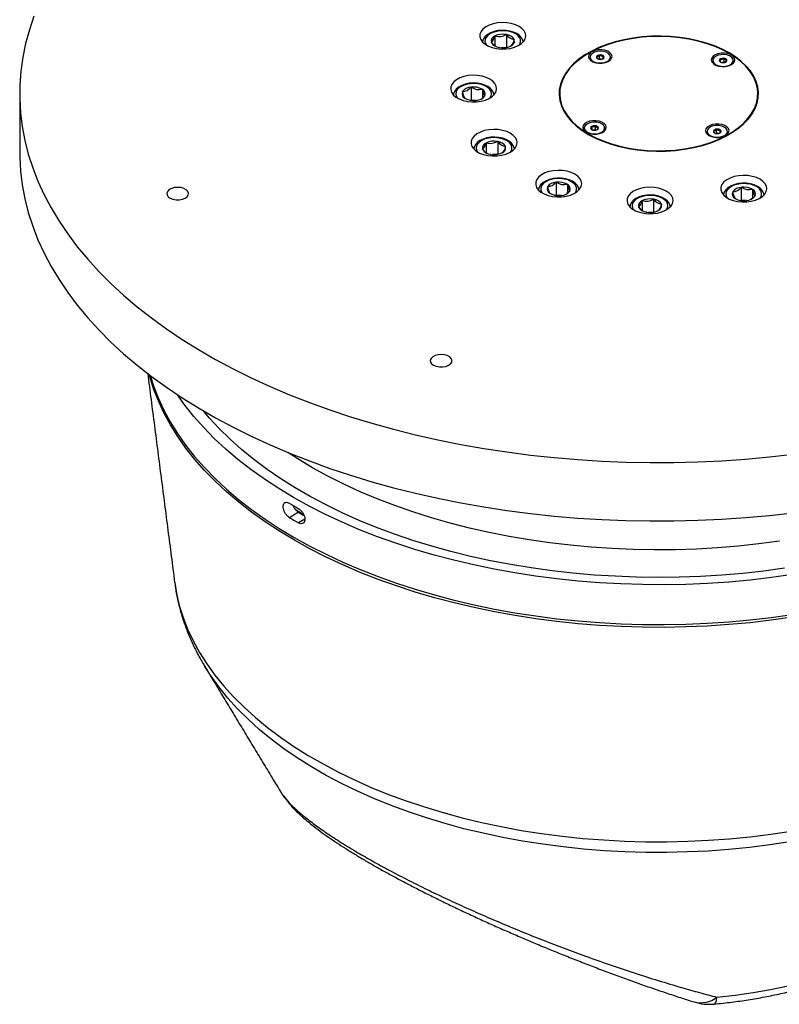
# Model space of a CAD drawing. Header units: millimetres. Extents: x 36 to 588, y 6 to 414.
# Tile 8 of 23: x 402 to 422, y 97 to 123. Entities that reach past the tile are written whole.
import ezdxf

# ---------------------------------------------------------------- set-up
doc = ezdxf.new("R2010")
doc.units = ezdxf.units.MM

msp = doc.modelspace()

# ---------------------------------------------------------------- linework, layer by layer
at = {"color": 7, "linetype": 'Continuous', "lineweight": 30}
for p, q in [((414.39941, 122.48343), (414.40121, 122.48669)), ((414.4912, 122.64951), (414.49301, 122.65277)), ((414.49301, 122.65277), (414.49879, 122.6535)), ((414.49301, 122.65277), (414.49301, 122.39636)), ((414.78806, 122.68992), (414.79385, 122.69066)), ((414.79385, 122.69066), (414.79784, 122.68813)), ((414.79385, 122.69066), (414.79385, 122.36404)), ((414.99712, 122.56172), (415.00111, 122.55919)), ((415.00111, 122.55919), (414.9993, 122.55593)), ((414.4034, 122.4809), (414.39941, 122.48343)), ((414.60666, 122.35196), (414.60267, 122.35449)), ((414.61245, 122.35269), (414.60666, 122.35196)), ((414.658, 122.34693), (414.79385, 122.36404)), ((414.79385, 122.36404), (414.80621, 122.3562)), ((414.90751, 122.38984), (414.90172, 122.38911)), ((414.90931, 122.3931), (414.90751, 122.38984)), ((416.97546, 122.10215), (416.97546, 122.08582)), ((417.20268, 122.04845), (417.22179, 122.05846)), ((417.22179, 122.05846), (417.27903, 122.04785)), ((417.31341, 122.06267), (417.31341, 122.13554)), ((417.5088, 122.08582), (417.5088, 122.10215)), ((420.17747, 122.01511), (420.17747, 121.99878)), ((420.37949, 121.97028), (420.37949, 122.05233)), ((420.47354, 121.97002), (420.47354, 122.06407)), ((420.7108, 121.99878), (420.7108, 122.01511)), ((420.40467, 121.96142), (420.47354, 121.97002)), ((420.47354, 121.97002), (420.48607, 121.96205)), ((413.64641, 121.19935), (413.6508, 121.20166)), ((413.86976, 121.31669), (413.87414, 121.319)), ((413.87414, 121.319), (413.87979, 121.31796)), ((413.87414, 121.319), (413.87414, 120.99238)), ((414.16185, 121.266), (414.16749, 121.26496)), ((414.16749, 121.26496), (414.16876, 121.26162)), ((414.16749, 121.26496), (414.16749, 121.03719)), ((413.48382, 121.08791), (413.51081, 121.03923)), ((413.64768, 121.19601), (413.64641, 121.19935)), ((413.71203, 121.02568), (413.71077, 121.02902)), ((413.71768, 121.02464), (413.71203, 121.02568)), ((413.84625, 120.97773), (413.87414, 120.99238)), ((413.87414, 120.99238), (413.9878, 120.97145)), ((414.00538, 120.97164), (413.99973, 120.97268)), ((414.00976, 120.97395), (414.00538, 120.97164)), ((414.22873, 121.08899), (414.14965, 121.02209)), ((414.23312, 121.09129), (414.22873, 121.08899)), ((414.23185, 121.09463), (414.23312, 121.09129)), ((416.18442, 121.10211), (416.1746, 121.04131)), ((421.3609, 121.0413), (421.35108, 121.10211)), ((416.8247, 120.25367), (416.8247, 120.23734)), ((417.02672, 120.20884), (417.02672, 120.29089)), ((417.05189, 120.19998), (417.12077, 120.20858)), ((417.12077, 120.20858), (417.12077, 120.30263)), ((417.12077, 120.20858), (417.1333, 120.20061)), ((417.35803, 120.23734), (417.35803, 120.25367)), ((420.36464, 120.12715), (420.36464, 120.20002)), ((420.0267, 120.16663), (420.0267, 120.1503)), ((420.25392, 120.11294), (420.27302, 120.12294)), ((420.27302, 120.12294), (420.33026, 120.11234)), ((420.56004, 120.15031), (420.56004, 120.16664)), ((414.17208, 119.69629), (414.17388, 119.69955)), ((414.17607, 119.69376), (414.17208, 119.69629)), ((414.26388, 119.86238), (414.26567, 119.86564)), ((414.26567, 119.86564), (414.27147, 119.86637)), ((414.26567, 119.86564), (414.26567, 119.60499)), ((414.56073, 119.90279), (414.56652, 119.90352)), ((414.56652, 119.90352), (414.57051, 119.90099)), ((414.56652, 119.90352), (414.56652, 119.5769)), ((414.76978, 119.77458), (414.77377, 119.77205)), ((414.77377, 119.77205), (414.77197, 119.76879)), ((414.37933, 119.56483), (414.37534, 119.56736)), ((414.38512, 119.56555), (414.37933, 119.56483)), ((414.43067, 119.5598), (414.56652, 119.5769)), ((414.56652, 119.5769), (414.57888, 119.56907)), ((414.68018, 119.60271), (414.67439, 119.60198)), ((414.68198, 119.60596), (414.68018, 119.60271)), ((415.86353, 118.72001), (415.86792, 118.72231)), ((415.8648, 118.71666), (415.86353, 118.72001)), ((416.08688, 118.83735), (416.09127, 118.83965)), ((416.09127, 118.83965), (416.09691, 118.83861)), ((416.09127, 118.83965), (416.09127, 118.51304)), ((416.37897, 118.78666), (416.38462, 118.78562)), ((416.38462, 118.78562), (416.38588, 118.78228)), ((416.38462, 118.78562), (416.38462, 118.55784)), ((420.91487, 118.70611), (420.91925, 118.70841)), ((420.91925, 118.70841), (420.9249, 118.70737)), ((420.91925, 118.70841), (420.91925, 118.3818)), ((421.20695, 118.65542), (421.2126, 118.65438)), ((421.2126, 118.65438), (421.21386, 118.65104)), ((421.2126, 118.65438), (421.2126, 118.42483)), ((415.92915, 118.54633), (415.92789, 118.54967)), ((415.9348, 118.54529), (415.92915, 118.54633)), ((416.06338, 118.49838), (416.09127, 118.51304)), ((416.09127, 118.51304), (416.20492, 118.4921)), ((416.2225, 118.4923), (416.21686, 118.49334)), ((416.22689, 118.4946), (416.2225, 118.4923)), ((416.44585, 118.60964), (416.36677, 118.54274)), ((416.45023, 118.61194), (416.44585, 118.60964)), ((416.44897, 118.61528), (416.45023, 118.61194)), ((418.62823, 118.39557), (418.63401, 118.3963)), ((418.63401, 118.3963), (418.638, 118.39377)), ((418.63401, 118.3963), (418.63401, 118.06968)), ((420.69152, 118.58877), (420.6959, 118.59108)), ((420.69278, 118.58543), (420.69152, 118.58877)), ((420.75713, 118.4151), (420.75587, 118.41844)), ((420.76278, 118.41406), (420.75713, 118.4151)), ((420.89136, 118.36715), (420.91925, 118.3818)), ((420.91925, 118.3818), (421.03291, 118.36087)), ((421.27822, 118.48071), (421.27384, 118.47841)), ((421.27696, 118.48405), (421.27822, 118.48071)), ((418.23957, 118.18907), (418.24137, 118.19233)), ((418.24356, 118.18654), (418.23957, 118.18907)), ((418.33137, 118.35516), (418.33317, 118.35842)), ((418.33317, 118.35842), (418.33896, 118.35915)), ((418.33317, 118.35842), (418.33317, 118.10201)), ((418.83728, 118.26736), (418.84127, 118.26483)), ((418.84127, 118.26483), (418.83946, 118.26157)), ((421.05048, 118.36106), (421.04484, 118.3621)), ((421.05487, 118.36337), (421.05048, 118.36106)), ((418.44682, 118.0576), (418.44284, 118.06014)), ((418.45261, 118.05833), (418.44682, 118.0576)), ((418.49816, 118.05258), (418.63401, 118.06968)), ((418.63401, 118.06968), (418.64638, 118.06185)), ((418.74767, 118.09549), (418.74188, 118.09476)), ((418.74947, 118.09874), (418.74767, 118.09549)), ((409.37301, 110.23212), (409.13733, 110.09132)), ((409.53639, 110.05285), (409.37303, 109.95525)), ((406.14184, 108.40405), (406.1428, 108.39664))]:
    msp.add_line(p, q, dxfattribs=at)
at = {"color": 7, "linetype": 'Continuous', "lineweight": 30, "flags": 128}
for points in [[(402.47301, 123.17144), (402.35284, 122.81617), (402.2559, 122.45855), (402.18234, 122.09908), (402.13225, 121.73826), (402.1057, 121.37661), (402.10274, 121.01464), (402.12336, 120.65286), (402.16754, 120.29178), (402.23522, 119.93192), (402.3263, 119.57378), (402.44065, 119.21788), (402.57811, 118.86471), (402.73849, 118.51478), (402.92155, 118.16857), (403.12704, 117.82659), (403.35467, 117.4893), (403.60411, 117.1572), (403.87501, 116.83076), (404.167, 116.51042), (404.47965, 116.19666), (404.81253, 115.8899), (405.16515, 115.59059), (405.53703, 115.29915), (405.92764, 115.01599), (406.33642, 114.74151), (406.76279, 114.4761), (407.20616, 114.22014), (407.66589, 113.97399), (408.14133, 113.738), (408.63181, 113.51249), (409.13665, 113.2978), (409.65511, 113.09422), (410.18646, 112.90204), (410.72997, 112.72154), (411.28486, 112.55297), (411.85033, 112.39657), (412.42559, 112.25255), (413.00984, 112.12113), (413.60223, 112.00249), (414.20193, 111.89679), (414.80809, 111.8042), (415.41986, 111.72483), (416.03637, 111.6588), (416.65674, 111.60621), (417.2801, 111.56712), (417.90557, 111.5416), (418.53225, 111.52968), (419.15927, 111.53137), (419.78575, 111.54668), (420.41077, 111.57558), (421.03347, 111.61803), (421.65296, 111.67398), (422.26837, 111.74334)], [(415.1041, 122.40123), (415.18516, 122.4534), (415.24636, 122.51392), (415.28521, 122.58032), (415.30012, 122.64988), (415.29046, 122.71974), (415.25664, 122.78705), (415.20004, 122.84905), (415.12298, 122.90321), (415.02862, 122.9473), (414.92081, 122.97952), (414.80397, 122.99856), (414.68288, 123.00362), (414.56251, 122.99452), (414.44778, 122.97161), (414.34338, 122.93584), (414.2536, 122.88867), (414.18209, 122.83203), (414.13181, 122.76824), (414.10479, 122.69991), (414.10216, 122.62985), (414.12401, 122.56091), (414.16945, 122.49592), (414.23662, 122.43754), (414.32278, 122.38816), (414.42439, 122.34981), (414.53729, 122.32405), (414.65686, 122.31193), (414.77822, 122.31396), (414.89637, 122.33005), (415.00651, 122.35954), (415.1041, 122.40123)], [(415.22913, 122.4992), (415.21865, 122.54763), (415.18523, 122.60929), (415.13383, 122.66528), (415.06475, 122.71442), (414.98026, 122.75432), (414.88453, 122.78288), (414.78185, 122.79911), (414.67616, 122.80261), (414.57138, 122.7933), (414.47138, 122.77139), (414.37977, 122.73729), (414.29996, 122.69146), (414.23543, 122.63438), (414.19732, 122.58101), (414.1797, 122.54166), (414.17273, 122.50319)], [(415.12921, 122.41521), (415.14484, 122.43942), (415.16526, 122.49858), (415.16236, 122.55889), (415.13629, 122.61731), (415.08835, 122.67091), (415.02096, 122.71701), (414.93748, 122.7533), (414.8421, 122.77796), (414.73962, 122.78975), (414.63516, 122.78807), (414.53397, 122.77303), (414.44111, 122.74535), (414.36124, 122.70644), (414.29838, 122.65825), (414.25567, 122.6032), (414.25567, 122.6032)], [(420.51772, 120.0401), (420.69258, 120.14116), (420.85001, 120.25135), (420.98858, 120.36969), (421.10704, 120.49509), (421.20432, 120.62642), (421.27953, 120.7625), (421.33199, 120.90209), (421.36123, 121.04392), (421.36698, 121.18672), (421.34919, 121.32919), (421.30802, 121.47003), (421.24386, 121.60798), (421.15726, 121.74178), (421.04903, 121.87023), (420.92014, 121.99215), (420.77175, 122.10645), (420.60522, 122.21209), (420.42204, 122.30811), (420.22389, 122.39365), (420.01254, 122.46792), (419.78993, 122.53027), (419.55806, 122.58011), (419.31902, 122.617), (419.075, 122.64061), (418.82819, 122.65072), (418.58084, 122.64724), (418.33518, 122.63021), (418.09344, 122.59977), (417.8578, 122.5562), (417.63041, 122.4999), (417.41331, 122.43138), (417.20849, 122.35125), (417.01778, 122.26025), (416.84291, 122.15919), (416.68549, 122.049), (416.54691, 121.93067), (416.42846, 121.80527), (416.33118, 121.67393), (416.25597, 121.53786), (416.20351, 121.39827), (416.17427, 121.25643), (416.16852, 121.11364), (416.18631, 120.97117), (416.22747, 120.83032), (416.29164, 120.69238), (416.37823, 120.55857), (416.48647, 120.43013), (416.61536, 120.3082), (416.76375, 120.1939), (416.93028, 120.08827), (417.11345, 119.99224), (417.31161, 119.90671), (417.52296, 119.83243), (417.74557, 119.77009), (417.97744, 119.72025), (418.21648, 119.68336), (418.4605, 119.65975), (418.7073, 119.64964), (418.95466, 119.65311), (419.20032, 119.67015), (419.44206, 119.70059), (419.67769, 119.74415), (419.90509, 119.80045), (420.12218, 119.86897), (420.32701, 119.9491), (420.51772, 120.0401)], [(420.5065, 120.04722), (420.68025, 120.14763), (420.83666, 120.25712), (420.97434, 120.37469), (421.09204, 120.49929), (421.1887, 120.62978), (421.26342, 120.76498), (421.31555, 120.90368), (421.3446, 121.0446), (421.35032, 121.18649), (421.33264, 121.32804), (421.29175, 121.46798), (421.22799, 121.60505), (421.14195, 121.73799), (421.03441, 121.86561), (420.90634, 121.98676), (420.7589, 122.10032), (420.59344, 122.20528), (420.41144, 122.30069), (420.21455, 122.38568), (420.00457, 122.45948), (419.78337, 122.52142), (419.55299, 122.57094), (419.31549, 122.6076), (419.07303, 122.63105), (418.82781, 122.6411), (418.58204, 122.63765), (418.33796, 122.62072), (418.09776, 122.59048), (417.86364, 122.54719), (417.6377, 122.49125), (417.422, 122.42317), (417.21848, 122.34356), (417.02899, 122.25314), (416.85525, 122.15273), (416.69883, 122.04324), (416.56115, 121.92567), (416.44345, 121.80107), (416.3468, 121.67058), (416.27208, 121.53537), (416.21995, 121.39668), (416.1909, 121.25575), (416.18518, 121.11387), (416.20285, 120.97232), (416.24375, 120.83237), (416.30751, 120.69531), (416.39355, 120.56236), (416.50109, 120.43474), (416.62916, 120.3136), (416.77659, 120.20003), (416.94206, 120.09507), (417.12406, 119.99967), (417.32095, 119.91468), (417.53093, 119.84088), (417.75212, 119.77894), (417.98251, 119.72942), (418.22001, 119.69276), (418.46247, 119.6693), (418.70769, 119.65925), (418.95345, 119.66271), (419.19754, 119.67963), (419.43774, 119.70988), (419.67186, 119.75317), (419.8978, 119.8091), (420.1135, 119.87719), (420.31702, 119.9568), (420.5065, 120.04722)], [(414.493, 122.39636), (414.44849, 122.43083), (414.4034, 122.4809)], [(417.44809, 121.98729), (417.50351, 122.02608), (417.53775, 122.07231), (417.54804, 122.12224), (417.53355, 122.17181), (417.49545, 122.21703), (417.43683, 122.25421), (417.36244, 122.28036), (417.27829, 122.29335), (417.19122, 122.29212), (417.10827, 122.27679), (417.03617, 122.24858), (416.98076, 122.20979), (416.94652, 122.16356), (416.93622, 122.11363), (416.95071, 122.06405), (416.98881, 122.01884), (417.04744, 121.98166), (417.12183, 121.95551), (417.20597, 121.94252), (417.29304, 121.94375), (417.37599, 121.95908), (417.44809, 121.98729)], [(417.42162, 121.9883), (417.47177, 122.02389), (417.50153, 122.06645), (417.50823, 122.11217), (417.49129, 122.15701), (417.45222, 122.19697), (417.39447, 122.2285), (417.32319, 122.24881), (417.2447, 122.25608), (417.166, 122.24969), (417.09405, 122.23017), (417.03526, 122.19929), (416.99485, 122.15977), (416.97641, 122.11513), (416.98159, 122.06934), (417.00991, 122.02647), (417.05888, 121.99032), (417.12412, 121.9641), (417.19984, 121.95015), (417.27933, 121.94971), (417.35551, 121.96281), (417.42162, 121.9883)], [(417.31014, 122.05901), (417.33355, 122.07732), (417.34306, 122.09941), (417.33719, 122.12191), (417.31685, 122.14141), (417.28514, 122.15493), (417.24689, 122.16041), (417.2079, 122.15703), (417.17413, 122.14529), (417.15071, 122.12698), (417.14121, 122.10489), (417.14707, 122.08239), (417.16741, 122.06289), (417.19912, 122.04937), (417.23738, 122.04389), (417.27636, 122.04727), (417.31014, 122.05901)], [(417.30111, 122.05472), (417.31663, 122.06475), (417.33375, 122.08124)], [(420.6501, 121.90025), (420.70551, 121.93904), (420.73975, 121.98527), (420.75005, 122.0352), (420.73556, 122.08478), (420.69745, 122.12999), (420.63883, 122.16718), (420.56444, 122.19332), (420.48029, 122.20631), (420.39323, 122.20509), (420.31028, 122.18975), (420.23817, 122.16154), (420.18276, 122.12275), (420.14852, 122.07652), (420.13822, 122.0266), (420.15271, 121.97702), (420.19082, 121.9318), (420.24944, 121.89462), (420.32383, 121.86847), (420.40798, 121.85549), (420.49504, 121.85671), (420.57799, 121.87204), (420.6501, 121.90025)], [(420.24691, 121.9115), (420.30858, 121.88254), (420.38229, 121.86537), (420.4615, 121.8615), (420.53916, 121.87127), (420.60838, 121.89383), (420.663, 121.92717), (420.69818, 121.96832), (420.71079, 122.01363), (420.6997, 122.05907), (420.6659, 122.1006), (420.6124, 122.13454), (420.54395, 122.15786), (420.46663, 122.16851), (420.38731, 122.16552), (420.31303, 122.14917), (420.25042, 122.12091), (420.205, 122.08324), (420.18084, 122.03953), (420.18007, 121.99364), (420.20277, 121.94966), (420.24691, 121.9115)], [(420.36941, 121.97585), (420.40112, 121.96233), (420.43938, 121.95685), (420.47836, 121.96023), (420.51214, 121.97198), (420.53556, 121.99028), (420.54506, 122.01237), (420.53919, 122.03487), (420.51886, 122.05437), (420.48715, 122.06789), (420.44889, 122.07337), (420.4099, 122.06999), (420.37613, 122.05825), (420.35271, 122.03994), (420.34321, 122.01786), (420.34908, 121.99535), (420.36941, 121.97585)], [(420.35009, 121.99944), (420.37834, 121.9711), (420.38511, 121.96771)], [(414.3436, 121.02524), (414.42466, 121.07741), (414.48587, 121.13794), (414.52472, 121.20434), (414.53962, 121.27389), (414.52997, 121.34375), (414.49615, 121.41106), (414.43955, 121.47306), (414.36249, 121.52722), (414.26812, 121.57131), (414.16032, 121.60354), (414.04348, 121.62257), (413.9224, 121.62764), (413.80202, 121.61853), (413.68729, 121.59563), (413.58289, 121.55985), (413.4931, 121.51268), (413.4216, 121.45604), (413.37132, 121.39225), (413.3443, 121.32393), (413.34167, 121.25386), (413.36352, 121.18492), (413.40896, 121.11993), (413.47613, 121.06156), (413.56229, 121.01218), (413.66389, 120.97382), (413.7768, 120.94806), (413.89637, 120.93595), (414.01772, 120.93798), (414.13588, 120.95407), (414.24601, 120.98356), (414.3436, 121.02524)], [(414.472, 121.1028), (414.46058, 121.16492), (414.42905, 121.22716), (414.37951, 121.28376), (414.31221, 121.33372), (414.22914, 121.37469), (414.13437, 121.40449), (414.03222, 121.42203), (413.92667, 121.42686), (413.82161, 121.41887), (413.72094, 121.39826), (413.6283, 121.3654), (413.54711, 121.32076), (413.48082, 121.26482), (413.43754, 121.2063), (413.41278, 121.14379), (413.4115, 121.12787)], [(414.36872, 121.03923), (414.39371, 121.08284), (414.40641, 121.14272), (414.39571, 121.20273), (414.36215, 121.25986), (414.30741, 121.31125), (414.23424, 121.35432), (414.14629, 121.38691), (414.04799, 121.40738), (413.94427, 121.41471), (413.84032, 121.40853), (413.74135, 121.38916), (413.65234, 121.35756), (413.57774, 121.31532), (413.52129, 121.26455), (413.48582, 121.2078), (413.47312, 121.14792), (413.48382, 121.08791)], [(417.29732, 120.13881), (417.35274, 120.1776), (417.38698, 120.22383), (417.39727, 120.27376), (417.38278, 120.32334), (417.34468, 120.36855), (417.28606, 120.40574), (417.21166, 120.43188), (417.12752, 120.44487), (417.04046, 120.44365), (416.95751, 120.42831), (416.8854, 120.4001), (416.82999, 120.36131), (416.79574, 120.31508), (416.78545, 120.26516), (416.79994, 120.21558), (416.83805, 120.17036), (416.89666, 120.13318), (416.97106, 120.10703), (417.0552, 120.09405), (417.14227, 120.09527), (417.22522, 120.1106), (417.29732, 120.13881)], [(414.87677, 119.61409), (414.95782, 119.66626), (415.01904, 119.72679), (415.05788, 119.79319), (415.07279, 119.86274), (415.06313, 119.9326), (415.02931, 119.99991), (414.97271, 120.06192), (414.89565, 120.11607), (414.80129, 120.16016), (414.69348, 120.19239), (414.57664, 120.21142), (414.45556, 120.21649), (414.33518, 120.20738), (414.22045, 120.18447), (414.11605, 120.1487), (414.02627, 120.10153), (413.95477, 120.04489), (413.90448, 119.9811), (413.87747, 119.91278), (413.87483, 119.84271), (413.89668, 119.77377), (413.94212, 119.70878), (414.0093, 119.6504), (414.09545, 119.60103), (414.19706, 119.56267), (414.30996, 119.53691), (414.42953, 119.5248), (414.55088, 119.52683), (414.66904, 119.54291), (414.77917, 119.57241), (414.87677, 119.61409)], [(417.28859, 120.35729), (417.22692, 120.38624), (417.15321, 120.40342), (417.074, 120.40729), (416.99634, 120.39751), (416.92712, 120.37495), (416.87249, 120.34162), (416.83732, 120.30047), (416.82471, 120.25516), (416.8358, 120.20972), (416.86959, 120.16819), (416.92309, 120.13425), (416.99155, 120.11092), (417.06887, 120.10028), (417.14819, 120.10326), (417.22246, 120.11962), (417.28508, 120.14788), (417.3305, 120.18554), (417.35465, 120.22926), (417.35542, 120.27515), (417.33273, 120.31913), (417.28859, 120.35729)], [(417.16609, 120.29293), (417.13438, 120.30645), (417.09612, 120.31193), (417.05713, 120.30855), (417.02336, 120.29681), (416.99994, 120.2785), (416.99044, 120.25642), (416.9963, 120.23391), (417.01664, 120.21441), (417.04835, 120.20089), (417.08661, 120.19541), (417.12559, 120.19879), (417.15937, 120.21054), (417.18279, 120.22884), (417.19229, 120.25093), (417.18642, 120.27343), (417.16609, 120.29293)], [(416.99731, 120.238), (417.02557, 120.20966), (417.03233, 120.20627)], [(420.49932, 120.05177), (420.55474, 120.09056), (420.58898, 120.13679), (420.59928, 120.18672), (420.58478, 120.2363), (420.54669, 120.28152), (420.48806, 120.3187), (420.41367, 120.34485), (420.32953, 120.35783), (420.24246, 120.35661), (420.15951, 120.34127), (420.08741, 120.31307), (420.03199, 120.27428), (419.99775, 120.22805), (419.98746, 120.17812), (420.00195, 120.12854), (420.04005, 120.08333), (420.09867, 120.04614), (420.17306, 120.01999), (420.2572, 120.00701), (420.34428, 120.00823), (420.42722, 120.02357), (420.49932, 120.05177)], [(420.11388, 120.28049), (420.06373, 120.24489), (420.03397, 120.20234), (420.02727, 120.15661), (420.0442, 120.11178), (420.08328, 120.07182), (420.14103, 120.04028), (420.21231, 120.01998), (420.29079, 120.0127), (420.3695, 120.0191), (420.44145, 120.03861), (420.50024, 120.0695), (420.54065, 120.10901), (420.55908, 120.15365), (420.55391, 120.19944), (420.52558, 120.24232), (420.47662, 120.27847), (420.41138, 120.30468), (420.33566, 120.31863), (420.25617, 120.31907), (420.17999, 120.30597), (420.11388, 120.28049)], [(420.22536, 120.20977), (420.20195, 120.19147), (420.19244, 120.16938), (420.1983, 120.14687), (420.21864, 120.12738), (420.25036, 120.11386), (420.28861, 120.10837), (420.3276, 120.11176), (420.36137, 120.1235), (420.38479, 120.1418), (420.39429, 120.16389), (420.38843, 120.1864), (420.36809, 120.20589), (420.33638, 120.21941), (420.29812, 120.2249), (420.25913, 120.22151), (420.22536, 120.20977)], [(415.00158, 119.7119), (414.99965, 119.73373), (414.97369, 119.79773), (414.92961, 119.85606), (414.8676, 119.90824), (414.78896, 119.95221), (414.69722, 119.98558), (414.59689, 120.0069), (414.49195, 120.0156), (414.38633, 120.01149), (414.28393, 119.99467), (414.18849, 119.96548), (414.10347, 119.92436), (414.03227, 119.87178), (413.97887, 119.80878), (413.9499, 119.747), (413.94541, 119.71605)], [(414.90188, 119.62808), (414.90567, 119.63333), (414.93369, 119.69145), (414.93861, 119.75171), (414.92017, 119.81109), (414.87931, 119.86661), (414.81806, 119.9155), (414.73952, 119.95529), (414.64761, 119.98399), (414.54693, 120.00016), (414.44254, 120.003), (414.33969, 119.99236), (414.24351, 119.96877), (414.15883, 119.93342), (414.08991, 119.88807), (414.04019, 119.83501), (414.01216, 119.77689), (414.00725, 119.71663), (414.02569, 119.65725), (414.04397, 119.62808)], [(420.35234, 120.11921), (420.36787, 120.12924), (420.38499, 120.14573)], [(402.10108, 119.62597), (402.10274, 119.49043), (402.12336, 119.12865), (402.16754, 118.76757), (402.23522, 118.40771), (402.3263, 118.04957), (402.44065, 117.69367), (402.57811, 117.3405), (402.73849, 116.99057), (402.92155, 116.64436), (403.12704, 116.30238), (403.35467, 115.96509), (403.60411, 115.63299), (403.87501, 115.30655), (404.167, 114.98621), (404.47965, 114.67245), (404.81253, 114.36569), (405.16515, 114.06638), (405.53703, 113.77494), (405.92764, 113.49178), (406.33642, 113.2173), (406.76279, 112.95189), (407.20616, 112.69593), (407.66589, 112.44978), (408.14133, 112.21379), (408.63181, 111.98828), (409.13665, 111.77359), (409.65511, 111.57001), (410.18646, 111.37783), (410.72997, 111.19733), (411.28486, 111.02876), (411.85033, 110.87236), (412.42559, 110.72834), (413.00984, 110.59692), (413.60223, 110.47828), (414.20193, 110.37258), (414.80809, 110.27999), (415.41986, 110.20062), (416.03637, 110.13459), (416.65674, 110.082), (417.2801, 110.04291), (417.90557, 110.01739), (418.53225, 110.00547), (419.15927, 110.00716), (419.78575, 110.02247), (420.41077, 110.05137), (421.03347, 110.09383), (421.65296, 110.14977), (422.26837, 110.21913)], [(416.56072, 118.54589), (416.64179, 118.59807), (416.70299, 118.65859), (416.74184, 118.72499), (416.75674, 118.79454), (416.74708, 118.8644), (416.71326, 118.93171), (416.65667, 118.99372), (416.57961, 119.04787), (416.48525, 119.09196), (416.37744, 119.12419), (416.2606, 119.14322), (416.13951, 119.14829), (416.01914, 119.13918), (415.9044, 119.11628), (415.80001, 119.08051), (415.71022, 119.03333), (415.63872, 118.9767), (415.58843, 118.91291), (415.56142, 118.84458), (415.55878, 118.77451), (415.58064, 118.70557), (415.62608, 118.64059), (415.69325, 118.58221), (415.7794, 118.53283), (415.88101, 118.49447), (415.99391, 118.46871), (416.11349, 118.4566), (416.23484, 118.45863), (416.353, 118.47472), (416.46313, 118.50421), (416.56072, 118.54589)], [(416.6862, 118.64422), (416.67296, 118.6982), (416.63789, 118.75934), (416.58483, 118.81478), (416.51421, 118.86318), (416.42848, 118.90211), (416.33195, 118.92956), (416.22882, 118.94463), (416.12306, 118.94695), (416.01855, 118.93647), (415.91917, 118.91342), (415.82851, 118.87823), (415.74996, 118.83133), (415.68705, 118.77328), (415.64773, 118.71372), (415.627, 118.6506), (415.62699, 118.65)], [(416.58584, 118.55988), (416.60147, 118.58409), (416.62189, 118.64325), (416.61899, 118.70355), (416.59292, 118.76197), (416.54498, 118.81558), (416.47759, 118.86168), (416.39411, 118.89797), (416.29873, 118.92263), (416.19625, 118.93441), (416.09179, 118.93274), (415.99059, 118.91769), (415.89773, 118.89002), (415.81787, 118.85111), (415.75501, 118.80292), (415.7123, 118.74786), (415.69188, 118.6887), (415.69478, 118.6284), (415.72085, 118.56998), (415.72793, 118.55988)], [(421.38871, 118.41466), (421.46977, 118.46683), (421.53098, 118.52736), (421.56983, 118.59376), (421.58473, 118.66331), (421.57507, 118.73317), (421.54125, 118.80048), (421.48465, 118.86248), (421.4076, 118.91664), (421.31323, 118.96073), (421.20542, 118.99295), (421.08858, 119.01199), (420.9675, 119.01706), (420.84712, 119.00795), (420.73239, 118.98504), (420.62799, 118.94927), (420.53821, 118.9021), (420.46671, 118.84546), (420.41642, 118.78167), (420.3894, 118.71334), (420.38677, 118.64328), (420.40862, 118.57434), (420.45406, 118.50935), (420.52123, 118.45097), (420.60739, 118.4016), (420.709, 118.36324), (420.8219, 118.33748), (420.94148, 118.32536), (421.06283, 118.32739), (421.18099, 118.34348), (421.29112, 118.37297), (421.38871, 118.41466)], [(406.41371, 118.42136), (406.467, 118.45918), (406.49861, 118.50439), (406.50574, 118.55298), (406.48773, 118.60061), (406.44622, 118.64307), (406.38486, 118.67657), (406.30913, 118.69815), (406.22574, 118.70588), (406.14211, 118.69908), (406.06566, 118.67835), (406.0032, 118.64554), (405.96027, 118.60355), (405.94068, 118.55612), (405.94618, 118.50747), (405.97627, 118.46191), (406.02829, 118.4235), (406.09761, 118.39565), (406.17807, 118.38083), (406.26252, 118.38036), (406.34346, 118.39428), (406.41371, 118.42136)], [(418.94426, 118.10687), (419.02532, 118.15904), (419.08653, 118.21957), (419.12538, 118.28597), (419.14028, 118.35552), (419.13062, 118.42538), (419.0968, 118.49269), (419.0402, 118.55469), (418.96315, 118.60885), (418.86878, 118.65294), (418.76097, 118.68517), (418.64413, 118.7042), (418.52305, 118.70927), (418.40268, 118.70016), (418.28794, 118.67726), (418.18354, 118.64148), (418.09376, 118.59431), (418.02226, 118.53767), (417.97197, 118.47388), (417.94496, 118.40556), (417.94232, 118.33549), (417.96417, 118.26655), (418.00961, 118.20156), (418.07679, 118.14318), (418.16294, 118.09381), (418.26455, 118.05545), (418.37745, 118.02969), (418.49703, 118.01758), (418.61838, 118.01961), (418.73654, 118.03569), (418.84667, 118.06519), (418.94426, 118.10687)], [(421.51413, 118.51294), (421.50124, 118.56624), (421.46638, 118.62744), (421.41352, 118.68295), (421.34308, 118.73144), (421.25751, 118.77049), (421.16108, 118.79809), (421.05801, 118.8133), (420.95226, 118.81577), (420.84771, 118.80543), (420.74825, 118.78252), (420.65747, 118.74746), (420.57876, 118.7007), (420.51565, 118.64277), (420.4761, 118.58327), (420.45513, 118.52017), (420.45509, 118.51865)], [(421.41382, 118.42865), (421.41761, 118.4339), (421.44563, 118.49202), (421.45054, 118.55228), (421.43211, 118.61166), (421.39125, 118.66718), (421.33001, 118.71606), (421.25146, 118.75585), (421.15955, 118.78456), (421.05887, 118.80073), (420.95449, 118.80357), (420.85163, 118.79293), (420.75544, 118.76934), (420.67077, 118.73399), (420.60184, 118.68864), (420.55213, 118.63558), (420.52411, 118.57746), (420.51919, 118.5172), (420.53763, 118.45782), (420.55591, 118.42865)], [(419.06909, 118.2047), (419.06722, 118.22618), (419.04136, 118.2902), (418.99737, 118.34857), (418.93545, 118.40078), (418.85688, 118.44479), (418.7652, 118.47822), (418.6649, 118.4996), (418.55998, 118.50837), (418.45435, 118.50432), (418.35192, 118.48756), (418.25643, 118.45843), (418.17136, 118.41738), (418.10008, 118.36485), (418.04658, 118.3019), (418.0175, 118.24014), (418.00965, 118.18669)], [(418.96937, 118.12086), (418.99436, 118.16447), (419.00707, 118.22435), (418.99637, 118.28436), (418.96281, 118.34149), (418.90807, 118.39288), (418.83489, 118.43595), (418.74695, 118.46854), (418.64865, 118.48901), (418.54492, 118.49634), (418.44097, 118.49016), (418.34201, 118.47079), (418.25299, 118.43919), (418.17839, 118.39695), (418.12194, 118.34618), (418.08648, 118.28943), (418.07377, 118.22955), (418.08447, 118.16954), (418.11146, 118.12086)], [(421.27384, 118.47841), (421.23814, 118.44309), (421.17355, 118.39691)], [(418.33317, 118.10201), (418.28865, 118.13647), (418.24356, 118.18654)], [(413.28227, 114.06436), (413.33557, 114.10219), (413.36718, 114.1474), (413.3743, 114.19598), (413.35631, 114.24362), (413.31478, 114.28607), (413.25343, 114.31958), (413.17769, 114.34116), (413.09431, 114.34889), (413.01067, 114.34209), (412.93423, 114.32136), (412.87177, 114.28854), (412.82883, 114.24655), (412.80925, 114.19913), (412.81475, 114.15047), (412.84484, 114.10492), (412.89686, 114.06651), (412.96618, 114.03866), (413.04664, 114.02384), (413.1311, 114.02337), (413.21204, 114.03729), (413.28227, 114.06436)], [(422.2459, 107.49475), (421.69927, 107.41724), (421.14751, 107.35302), (420.59157, 107.30219), (420.03242, 107.26484), (419.47107, 107.24104), (418.90847, 107.23083), (418.34563, 107.23424), (417.78354, 107.25124), (417.22316, 107.28182), (416.6655, 107.32592), (416.11153, 107.38346), (415.56221, 107.45435), (415.01852, 107.53845), (414.48141, 107.63562), (413.95181, 107.74569), (413.43067, 107.86846), (412.91889, 108.00373), (412.41737, 108.15125), (411.92698, 108.31076), (411.4486, 108.48199), (410.98307, 108.66463), (410.53118, 108.85836), (410.09375, 109.06285), (409.67153, 109.27774), (409.26528, 109.50265), (408.87569, 109.73717), (408.50346, 109.98091), (408.14923, 110.23343), (407.81363, 110.4943), (407.49725, 110.76305), (407.20064, 111.03921), (406.92433, 111.32231), (406.66879, 111.61183), (406.43448, 111.90727), (406.22181, 112.20812), (406.03114, 112.51385), (405.86282, 112.82392), (405.71714, 113.13779), (405.59435, 113.4549), (405.49467, 113.7747), (405.48372, 113.81534)], [(405.50286, 113.80079), (405.58878, 113.53009), (405.71162, 113.21284), (405.85736, 112.89884), (406.02575, 112.58864), (406.2165, 112.28279), (406.42927, 111.98181), (406.66368, 111.68624), (406.91932, 111.39659), (407.19576, 111.11339), (407.49249, 110.83711), (407.809, 110.56824), (408.14474, 110.30727), (408.49912, 110.05464), (408.87151, 109.81079), (409.26126, 109.57617), (409.66769, 109.35117), (410.09008, 109.13619), (410.5277, 108.93161), (410.97977, 108.7378), (411.44551, 108.55508), (411.92409, 108.38378), (412.41468, 108.22419), (412.91641, 108.07661), (413.42841, 107.94129), (413.94978, 107.81846), (414.47959, 107.70835), (415.01693, 107.61114), (415.56085, 107.527), (416.1104, 107.45609), (416.66461, 107.39852), (417.22251, 107.35441), (417.78312, 107.32381), (418.34546, 107.3068), (418.90853, 107.30339), (419.47137, 107.31361), (420.03296, 107.33742), (420.59234, 107.37478), (421.14851, 107.42563), (421.70051, 107.48988), (422.24736, 107.56742)], [(422.25318, 108.6056), (421.70541, 108.52793), (421.15249, 108.46357), (420.59539, 108.41263), (420.03507, 108.3752), (419.47254, 108.35136), (418.90877, 108.34113), (418.34475, 108.34454), (417.78147, 108.36158), (417.21993, 108.39222), (416.6611, 108.43641), (416.10596, 108.49408), (415.5555, 108.56511), (415.01067, 108.64939), (414.47243, 108.74676), (413.94173, 108.85706), (413.41949, 108.98009), (412.90664, 109.11564), (412.40407, 109.26347), (411.91266, 109.42331), (411.43328, 109.5949), (410.96676, 109.77792), (410.51393, 109.97207), (410.07559, 110.17699), (409.65249, 110.39232), (409.24538, 110.6177), (408.85497, 110.85271), (408.48197, 111.09697), (408.12699, 111.35002), (407.79069, 111.61143), (407.47365, 111.88074), (407.17642, 112.15748), (406.89953, 112.44117), (406.64346, 112.7313), (406.40865, 113.02736), (406.21873, 113.2942)], [(422.04733, 108.77335), (421.50587, 108.69977), (420.95949, 108.63948), (420.40918, 108.59261), (419.85594, 108.55923), (419.30073, 108.53941), (418.74457, 108.53317), (418.18845, 108.54054), (417.63337, 108.5615), (417.08033, 108.596), (416.53031, 108.644), (415.9843, 108.70539), (415.4433, 108.78008), (414.90825, 108.86793), (414.38013, 108.96878), (413.85988, 109.08245), (413.34843, 109.20874), (412.84671, 109.34741), (412.35561, 109.49822), (411.876, 109.66091), (411.40877, 109.83517), (410.95474, 110.0207), (410.51472, 110.21716), (410.08951, 110.4242), (409.67987, 110.64145), (409.28653, 110.86852), (408.9102, 111.105), (408.55155, 111.35047), (408.21124, 111.60449), (407.88986, 111.8666), (407.58799, 112.13632), (407.30618, 112.41319), (407.04493, 112.6967), (406.89533, 112.87335)], [(421.91695, 109.4772), (421.38121, 109.40593), (420.84068, 109.34797), (420.29634, 109.30342), (419.74919, 109.27238), (419.20024, 109.25489), (418.6505, 109.25099), (418.10098, 109.26069), (417.55267, 109.28396), (417.0066, 109.32077), (416.46376, 109.37105), (415.92515, 109.43471), (415.39175, 109.51162), (414.86456, 109.60165), (414.34452, 109.70464), (413.83261, 109.82038), (413.32974, 109.94868), (412.83687, 110.0893), (412.35487, 110.24197), (411.88465, 110.40642), (411.42705, 110.58234), (410.98294, 110.76943), (410.5531, 110.96731), (410.13834, 111.17564), (409.73942, 111.39404), (409.35708, 111.6221), (409.09376, 111.79118)], [(409.49333, 110.17768), (409.31187, 110.28949), (409.28173, 110.30852)], [(406.1428, 108.39664), (406.18865, 108.11758), (406.26271, 107.80379), (406.36025, 107.49215), (406.48107, 107.18323), (406.62497, 106.87763), (406.79167, 106.57591), (406.98084, 106.27865), (407.19215, 105.9864), (407.42519, 105.6997), (407.67951, 105.4191), (407.95467, 105.14512), (408.25011, 104.87828), (408.56531, 104.61909), (408.89966, 104.36801), (409.25254, 104.12554), (409.62327, 103.89211), (410.01118, 103.66817), (410.41553, 103.45415), (410.83556, 103.25044), (411.27048, 103.05743), (411.71947, 102.87547), (412.1817, 102.70491), (412.65629, 102.54607), (413.14236, 102.39925), (413.63898, 102.26472), (414.14524, 102.14273), (414.66017, 102.03352), (415.18281, 101.93729), (415.71219, 101.85422), (416.2473, 101.78447), (416.78715, 101.72816), (417.33071, 101.68541), (417.87697, 101.65629), (418.4249, 101.64086), (418.97347, 101.63914), (419.52166, 101.65114), (420.06844, 101.67685), (420.61277, 101.7162), (421.15364, 101.76913), (421.69003, 101.83553), (422.22093, 101.91528)], [(422.18885, 101.6343), (421.66288, 101.55528), (421.13147, 101.4895), (420.59563, 101.43706), (420.05635, 101.39807), (419.51466, 101.37261), (418.97156, 101.36072), (418.42808, 101.36242), (417.88524, 101.37771), (417.34406, 101.40656), (416.80554, 101.44891), (416.27072, 101.5047), (415.74057, 101.5738), (415.21612, 101.6561), (414.69833, 101.75144), (414.18818, 101.85963), (413.68663, 101.98048), (413.19461, 102.11376), (412.71306, 102.25922), (412.24288, 102.41659), (411.78495, 102.58556), (411.34012, 102.76583), (410.90924, 102.95705), (410.49312, 103.15887), (410.09253, 103.37091), (409.70823, 103.59276), (409.34093, 103.82401), (408.99133, 104.06424), (408.66009, 104.31298), (408.34783, 104.56977), (408.05512, 104.83413), (407.78252, 105.10556), (407.53056, 105.38355), (407.29968, 105.66759), (407.09034, 105.95713), (406.92709, 106.21134)], [(420.28509, 97.58525), (420.75769, 97.63785), (421.22491, 97.70455), (421.68552, 97.78516), (422.13825, 97.87947), (422.58188, 97.98723), (423.01522, 98.10813), (423.43711, 98.24187), (423.8464, 98.38806), (424.24198, 98.54633), (424.6228, 98.71625), (424.98781, 98.89735), (425.33605, 99.08915), (425.66657, 99.29113), (425.97847, 99.50274), (426.27091, 99.72342), (426.54312, 99.95256), (426.79435, 100.18956), (427.02392, 100.43376)], [(420.21438, 97.40629), (420.22937, 97.41282), (420.25136, 97.44481), (420.27006, 97.50267), (420.28509, 97.58525)]]:
    msp.add_lwpolyline(points, dxfattribs=at)
at = {"color": 7, "linetype": 'Continuous', "lineweight": 30}
for centre, radius, start, end in [((414.40452, 122.52093), 0.17007, 151.0714, 218.434921), ((414.53827, 122.51722), 0.14042, 109.585549, 192.556932), ((414.20192, 122.70311), 0.29421, 312.639496, 349.502985), ((414.70059, 122.21775), 0.48021, 79.504596, 114.848467), ((414.60137, 123.00576), 0.36689, 253.765299, 300.587763), ((414.77291, 122.42854), 0.26078, 30.710632, 84.512855), ((415.0233, 122.82327), 0.26286, 210.939908, 264.283579), ((414.86224, 122.5254), 0.14042, 289.585389, 12.557092), ((414.70994, 122.60957), 0.29429, 312.644598, 349.497883), ((414.62761, 122.61408), 0.26078, 210.710681, 264.512814), ((414.69992, 122.82487), 0.48021, 259.504731, 294.848428), ((414.70025, 121.88903), 0.4596, 84.902588, 95.09542), ((417.10224, 122.09628), 0.12721, 184.719199, 241.006929), ((417.14973, 122.20342), 0.08822, 270.505903, 324.760842), ((417.24213, 122.11857), 0.09168, 182.107006, 218.973032), ((417.24213, 121.91477), 0.13706, 75.332028, 104.667637), ((417.28639, 122.24546), 0.1132, 235.198555, 283.809366), ((417.38095, 122.09698), 0.12833, 299.261078, 355.013231), ((420.30032, 122.00671), 0.12311, 183.693811, 242.034542), ((420.30312, 122.06018), 0.07678, 307.718034, 354.135582), ((420.41376, 122.16042), 0.11339, 252.411754, 301.822315), ((420.55046, 122.11357), 0.09147, 212.75837, 262.287763), ((420.44306, 122.0412), 0.09686, 312.71982, 349.127493), ((420.58576, 122.00813), 0.12539, 298.545643, 355.726202), ((420.44414, 121.82768), 0.13712, 75.337833, 104.662106), ((413.88622, 121.01946), 0.29769, 93.169021, 142.262924), ((413.63094, 121.50536), 0.30435, 273.74098, 321.690965), ((413.94213, 120.86477), 0.45745, 61.294828, 97.832756), ((414.07857, 121.60555), 0.3496, 235.347479, 283.780105), ((414.11502, 121.1459), 0.12759, 336.306855, 65.091446), ((414.52826, 121.30205), 0.36177, 186.415825, 214.982476), ((413.76451, 121.14474), 0.12759, 156.305696, 245.088494), ((414.00734, 121.23648), 0.36194, 186.420367, 214.973824), ((413.93741, 121.4259), 0.45748, 241.295533, 277.83037), ((413.93975, 120.51304), 0.45961, 84.902599, 95.095266), ((413.9933, 121.2712), 0.29771, 273.170047, 322.262018), ((416.9557, 120.25054), 0.13166, 185.751204, 239.982524), ((416.95035, 120.29873), 0.07677, 307.709893, 354.13742), ((417.09136, 120.06625), 0.13711, 75.337804, 104.662552), ((417.19771, 120.35214), 0.09149, 212.761151, 262.276377), ((417.09034, 120.27972), 0.0968, 312.713143, 349.140474), ((417.23417, 120.24592), 0.12415, 298.230663, 356.039185), ((420.20097, 120.2679), 0.08822, 270.505903, 324.760842), ((420.33763, 120.30994), 0.11319, 235.195149, 283.807591), ((420.48499, 120.21415), 0.12117, 186.69775, 214.382287), ((420.15463, 120.16152), 0.12842, 185.008722, 240.719348), ((420.29337, 119.97921), 0.13711, 75.337952, 104.66255), ((420.43106, 120.16219), 0.12952, 299.536027, 354.735843), ((414.31094, 119.73009), 0.14042, 109.583373, 192.559108), ((413.9583, 119.92499), 0.31192, 313.72074, 348.421741), ((414.40026, 119.8269), 0.26074, 210.705899, 264.517595), ((414.43529, 119.87282), 0.31505, 214.636216, 241.304417), ((414.47327, 119.43058), 0.48024, 79.505884, 114.847202), ((414.37404, 120.21861), 0.36687, 253.764161, 300.588926), ((414.5456, 119.64144), 0.26074, 30.705874, 84.517618), ((414.81001, 120.05828), 0.28653, 213.29436, 261.929131), ((414.63491, 119.73826), 0.14042, 289.584691, 12.55779), ((414.52907, 119.79676), 0.24451, 308.710395, 353.432086), ((414.47259, 120.03776), 0.48024, 259.505868, 294.847218), ((414.47294, 119.10139), 0.46012, 84.910114, 95.092305), ((415.98163, 118.66539), 0.12759, 156.306801, 245.0915), ((416.24935, 118.76655), 0.38777, 187.391839, 214.006462), ((416.10335, 118.5401), 0.29771, 93.170038, 142.262047), ((415.84805, 119.02604), 0.30438, 273.742343, 321.689742), ((416.15924, 118.38532), 0.45755, 61.298886, 97.828705), ((416.29827, 119.14015), 0.36258, 236.266609, 282.860982), ((416.33214, 118.66656), 0.12759, 336.305588, 65.088602), ((416.67651, 118.79667), 0.29099, 182.834674, 218.559516), ((420.93132, 118.40888), 0.29769, 93.169142, 142.262803), ((420.6805, 118.8863), 0.29562, 272.986094, 322.445851), ((420.98724, 118.25419), 0.45745, 61.294731, 97.83288), ((421.12368, 118.99496), 0.3496, 235.347442, 283.780169), ((421.16013, 118.53532), 0.12759, 336.306635, 65.091583), ((421.50435, 118.66539), 0.29085, 182.827806, 218.570413), ((416.15452, 118.94652), 0.45745, 241.294793, 277.832805), ((416.15689, 118.03319), 0.46011, 84.910062, 95.092321), ((416.21043, 118.79183), 0.29769, 273.169082, 322.262864), ((418.54076, 117.92336), 0.48024, 79.50586, 114.847251), ((418.44118, 118.71419), 0.36946, 253.938069, 300.415042), ((418.61309, 118.13422), 0.26074, 30.705894, 84.517597), ((418.86348, 118.52894), 0.26289, 210.94296, 264.280532), ((420.80962, 118.53416), 0.12759, 156.305835, 245.088438), ((421.07719, 118.63525), 0.38763, 187.384565, 214.009708), ((420.98252, 118.81539), 0.45755, 241.298938, 277.828673), ((421.03841, 118.66061), 0.2977, 273.16995, 322.262274), ((418.37845, 118.22285), 0.14043, 109.586256, 192.554162), ((418.02581, 118.41776), 0.31191, 313.718232, 348.422186), ((418.46775, 118.31968), 0.26074, 210.70588, 264.517612), ((418.7024, 118.23104), 0.14042, 289.584767, 12.557714), ((418.59656, 118.28954), 0.24451, 308.710571, 353.43191), ((420.98486, 117.90245), 0.45962, 84.902611, 95.095113), ((418.54008, 118.53054), 0.48024, 259.505877, 294.847186), ((418.54041, 117.59467), 0.45961, 84.902599, 95.095266), ((419.85908, 98.13775), 0.69767, 255.801064, 307.634361), ((420.08721, 98.73355), 1.33333, 252.571059, 275.473658)]:
    msp.add_arc(centre, radius, start, end, dxfattribs=at)
for centre, major_axis, start_param, end_param in [((418.77065, 116.08935), (13.46554, 0.20717), 3.90557851, 3.93033269), ((418.77058, 115.7082), (13.12402, 0.20192), 3.90525641, 3.92069653), ((418.77065, 115.70824), (13.45739, 0.20705), 3.90557102, 3.93034018)]:
    msp.add_ellipse(centre, major_axis=major_axis, ratio=0.58727488, start_param=start_param, end_param=end_param, dxfattribs=at)
for points in [[(417.22179, 122.05846), (417.22179, 122.15251)], [(402.10108, 121.15018), (402.10108, 119.62597)], [(416.18441, 121.15018), (416.18441, 120.9805)], [(421.35108, 120.9805), (421.35108, 121.15018)], [(420.27302, 120.12294), (420.27302, 120.217)], [(405.43894, 113.84961), (406.14184, 108.40405)], [(406.92569, 106.21364), (408.89951, 102.95056)], [(408.90257, 102.95242), (408.90493, 102.94853)]]:
    msp.add_open_spline(points, degree=1, dxfattribs=at)
for points, knots in [([(417.33375, 122.08124), (417.33084, 122.08435), (417.32586, 122.08968), (417.31861, 122.11256), (417.31501, 122.12848), (417.31341, 122.13554)], [0, 0, 0, 0, 0.439133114, 0.751366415, 1, 1, 1, 1]), ([(417.12077, 120.30263), (417.10731, 120.29629), (417.08427, 120.28544), (417.05078, 120.28481), (417.03411, 120.28902), (417.02672, 120.29089)], [0, 0, 0, 0, 0.4391339, 0.75136427, 1, 1, 1, 1]), ([(420.20175, 120.17968), (420.20466, 120.16725), (420.20964, 120.14598), (420.21688, 120.13019), (420.22049, 120.12686), (420.22208, 120.12539)], [0, 0, 0, 0, 0.439133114, 0.751366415, 1, 1, 1, 1]), ([(409.13733, 110.09132), (409.11901, 110.10427), (409.08237, 110.13017), (409.03355, 110.19186), (408.99624, 110.26205), (408.97449, 110.33468), (408.97062, 110.40095), (408.98505, 110.45351), (409.01625, 110.48655), (409.06082, 110.49619), (409.1019, 110.48546), (409.12585, 110.47216), (409.13157, 110.46899)], [0, 0, 0, 0, 0.10734715, 0.2147283, 0.32212222, 0.42950717, 0.53685316, 0.64416933, 0.7515027, 0.85887237, 0.96626916, 1, 1, 1, 1]), ([(409.37301, 110.23212), (409.35462, 110.24508), (409.31781, 110.27101), (409.27032, 110.33265), (409.24069, 110.38208), (409.23306, 110.40831), (409.23234, 110.41081)], [0, 0, 0, 0, 0.32194956, 0.64399677, 0.96608254, 1, 1, 1, 1]), ([(409.36727, 110.33292), (409.38611, 110.32028), (409.42381, 110.295), (409.47474, 110.23458), (409.51399, 110.16554), (409.537, 110.09367), (409.54104, 110.0275), (409.52567, 109.97437), (409.49269, 109.94028), (409.44602, 109.92938), (409.40347, 109.93924), (409.3789, 109.95216), (409.37303, 109.95525)], [0, 0, 0, 0, 0.107347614, 0.214727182, 0.322123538, 0.429510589, 0.53685152, 0.644169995, 0.751501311, 0.858872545, 0.966269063, 1, 1, 1, 1]), ([(406.14555, 108.39536), (406.15327, 108.33369), (406.17461, 108.16304), (406.23268, 107.88563), (406.31756, 107.56349), (406.42422, 107.24417), (406.55091, 106.92775), (406.69959, 106.61535), (406.82612, 106.37622), (406.90924, 106.2438), (406.92938, 106.21171)], [0, 0, 0, 0, 0.08108686, 0.2243746, 0.3682013, 0.51278034, 0.65830048, 0.80491343, 0.9527266, 1, 1, 1, 1]), ([(408.9019, 102.94692), (408.90249, 102.94586), (408.93084, 102.89523), (408.99724, 102.80204), (409.10655, 102.65905), (409.2428, 102.50737), (409.40413, 102.34835), (409.58457, 102.18943), (409.77834, 102.03291), (409.9829, 101.8793), (410.20081, 101.72552), (410.42533, 101.5751), (410.65792, 101.42614), (410.89946, 101.27746), (411.15043, 101.12839), (411.41109, 100.97854), (411.6815, 100.82768), (411.96165, 100.67575), (412.2513, 100.52273), (412.55023, 100.36875), (412.85812, 100.21392), (413.17471, 100.05835), (413.49969, 99.90221), (413.83272, 99.74566), (414.17338, 99.58895), (414.52121, 99.43229), (414.8757, 99.27596), (415.23629, 99.12029), (415.60231, 98.96557), (415.97307, 98.81219), (416.34782, 98.66048), (416.72573, 98.51089), (417.10592, 98.3638), (417.48745, 98.21965), (417.86933, 98.07891), (418.25053, 97.94202), (418.63004, 97.8094), (419.00656, 97.6817), (419.36045, 97.56513), (419.58441, 97.49419), (419.68785, 97.46143)], [0, 0, 0, 0, 0.00042051, 0.02018572, 0.0425333, 0.06857585, 0.09933946, 0.12974052, 0.15785654, 0.18716477, 0.21476102, 0.24118202, 0.26679523, 0.29184309, 0.31649918, 0.34089702, 0.36514531, 0.38933659, 0.4135484, 0.43783254, 0.46225664, 0.48688235, 0.51176584, 0.53695799, 0.5625058, 0.58845052, 0.61482969, 0.64167549, 0.66901496, 0.69687087, 0.72525988, 0.7541948, 0.78368186, 0.81372258, 0.84431434, 0.87544853, 0.90711227, 0.93928972, 0.97196047, 1, 1, 1, 1]), ([(408.90493, 102.94853), (408.91896, 102.92412), (408.96223, 102.84885), (409.0827, 102.70465), (409.26734, 102.51607), (409.50218, 102.31131), (409.78244, 102.09343), (410.10944, 101.86213), (410.48767, 101.61536), (410.89274, 101.36925), (411.31117, 101.1294), (411.73539, 100.89774), (412.1888, 100.66115), (412.65851, 100.42637), (413.13719, 100.19645), (413.6223, 99.97188), (414.12101, 99.74924), (414.64277, 99.5245), (415.18316, 99.30013), (415.74127, 99.07706), (416.3018, 98.86156), (416.8905, 98.64409), (417.50214, 98.42803), (418.13455, 98.21564), (418.75714, 98.01761), (419.3229, 97.84835), (419.83304, 97.70398), (420.13428, 97.62486), (420.28509, 97.58525)], [0, 0, 0, 0, 0.019235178, 0.059329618, 0.100228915, 0.14143706, 0.181308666, 0.221517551, 0.262858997, 0.304618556, 0.339730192, 0.375102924, 0.411286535, 0.447742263, 0.482184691, 0.516837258, 0.552109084, 0.587576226, 0.625822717, 0.664278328, 0.703334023, 0.742573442, 0.787978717, 0.833623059, 0.879954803, 0.92649937, 0.96320318, 1, 1, 1, 1]), ([(420.21439, 97.40629), (420.29257, 97.41416), (420.51706, 97.43675), (420.88519, 97.48395), (421.31663, 97.5519), (421.7428, 97.6327), (422.16288, 97.72606), (422.57599, 97.83195), (422.98127, 97.95027), (423.37787, 98.08092), (423.76493, 98.2238), (424.14158, 98.37879), (424.50696, 98.54576), (424.8602, 98.72457), (425.20038, 98.91504), (425.52654, 99.11693), (425.8377, 99.32995), (426.13282, 99.5537), (426.41092, 99.78769), (426.66518, 100.02612), (426.84016, 100.2084), (426.92939, 100.30863), (426.94687, 100.32827)], [0, 0, 0, 0, 0.0282999, 0.08126577, 0.13427956, 0.18735401, 0.24049937, 0.29372506, 0.34704131, 0.40045366, 0.45396815, 0.50758761, 0.56130793, 0.61512159, 0.66901397, 0.72295759, 0.77690444, 0.83079503, 0.8845579, 0.93810973, 0.9878754, 1, 1, 1, 1])]:
    msp.add_open_spline(points, degree=3, knots=knots, dxfattribs=at)

doc.saveas('drawing.dxf')
